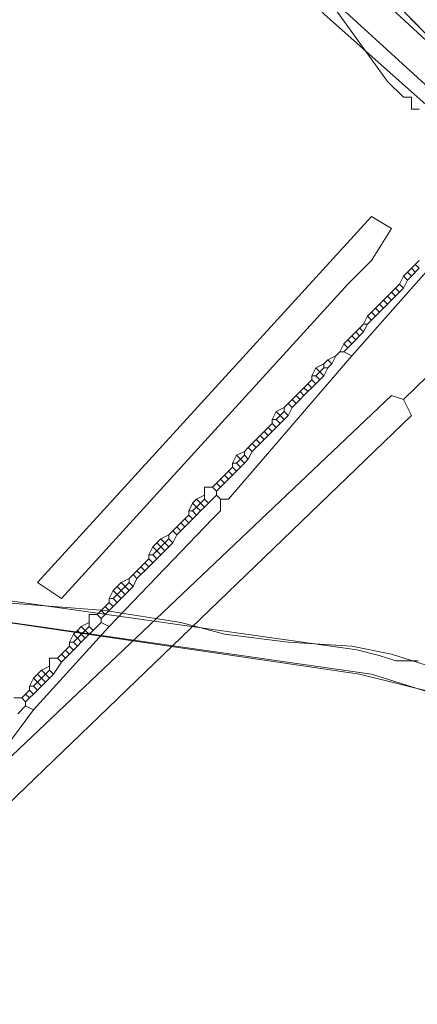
# Model space of a CAD drawing. Header units: metres. Extents: x 92810 to 93633, y 464687 to 465459.
# Tile 12 of 256: x 93091 to 93098, y 464776 to 464794. Entities that reach past the tile are written whole.
import ezdxf
from ezdxf.lldxf.tags import DXFTag

# ---------------------------------------------------------------- set-up
doc = ezdxf.new("R2010")
doc.units = ezdxf.units.M
for name, color, linetype, lineweight, transparency in [('B-OI-KL-DATA_KPN-G', 90, 'SI_B_DATA_KPN', 18, 0.4), ('B-OI-KL-DATA_LIANDER-G', 90, 'SI_B_DATA_LIANDER', 18, 0.4), ('B-OI-KL-DATA_ZIGGO BV-G', 90, 'SI_B_DATA_ZIGGO', 18, 0.4), ('B-OI-KL-ET_LS_LIANDER-G', 190, 'SI_B_ET_LS_LIANDER', 18, 0.4), ('B-OI-KL-ET_MS_LIANDER-G', 130, 'SI_B_ET_MS_LIANDER', 18, 0.4), ('B-OI-KL-GAS_LD_LIANDER-G', 30, 'SI_B_GAS_LD_LIANDER', 18, 0.4), ('B-WE-KL-DATA-G', 90, 'KL-DATA-N', 18, 0.4), ('B-WE-KL-WATER-G', 170, 'KL-WATER-N', 18, 0.4), ('B-WE-KL-WATER_MANTELBUIS-G', 170, 'CONTINUOUS', 18, 0.4)]:
    doc.layers.add(name, color=color, linetype=linetype, lineweight=lineweight, transparency=transparency)
doc.styles.get("Standard").update_dxf_attribs({"font": 'isocp.shx'})
tags = doc.linetypes.add('KL-DATA-N', pattern='A,4,-1,[101,NLCS.SHX,S=0.5,R=0,X=0,Y=0],-1,4,-1,["D",Standard,S=1,R=0,X=-0.25,Y=-0.5],-1.5', length=12.5).pattern_tags.tags
tags[18] = DXFTag(74, 10)
doc.linetypes.add('KL-WATER-N', pattern='A,7,-0.5,[168,NLCS.SHX,S=0.75,R=0,X=0.75,Y=0],-2', length=9.5)
doc.linetypes.add('SI_B_DATA_KPN', pattern='A,5,-2,["KPN",Standard,S=1.5,R=0,X=-0.51,Y=-0.75],-8', length=15)
doc.linetypes.add('SI_B_DATA_LIANDER', pattern='A,5,-2,["LI-DATA",Standard,S=1.5,R=0,X=-0.51,Y=-0.75],-11', length=18)
doc.linetypes.add('SI_B_DATA_ZIGGO', pattern='A,5,-2,["ZIGGO",Standard,S=1.5,R=0,X=-0.51,Y=-0.75],-9', length=16)
doc.linetypes.add('SI_B_ET_LS_LIANDER', pattern='A,5,-2,["LI-LS",Standard,S=1.5,R=0,X=-0.51,Y=-0.75],-10', length=17)
doc.linetypes.add('SI_B_ET_MS_LIANDER', pattern='A,5,-2,["LI-MS",Standard,S=1.5,R=0,X=-0.51,Y=-0.75],-10', length=17)
doc.linetypes.add('SI_B_GAS_LD_LIANDER', pattern='A,5,-2,["LI-G-LD",Standard,S=1.5,R=0,X=-0.51,Y=-0.75],-11', length=18)

msp = doc.modelspace()

# ---------------------------------------------------------------- linework, layer by layer
at = {"layer": 'B-OI-KL-DATA_KPN-G', "flags": 128}
msp.add_lwpolyline([(93096.321, 464794.536), (93096.321, 464794.321), (93096.464, 464794.321), (93096.679, 464793.893), (93096.821, 464793.893), (93097.75, 464792.607), (93098.036, 464792.321), (93098.179, 464792.321), (93098.179, 464792.107), (93098.321, 464792.107)], dxfattribs=at)
at = {"layer": 'B-OI-KL-DATA_LIANDER-G', "flags": 128}
for points in [[(93060.893, 464772.393), (93066.607, 464777.607), (93067.464, 464778.25), (93069.25, 464779.393), (93069.821, 464779.679), (93073.036, 464781.107), (93075.25, 464781.75), (93076.321, 464781.964), (93082.464, 464783.25), (93083.964, 464783.464), (93085.25, 464783.607), (93089.25, 464783.607), (93089.679, 464783.536), (93090.821, 464783.25), (93092.679, 464783.107), (93094.036, 464782.893), (93094.821, 464782.679), (93095.964, 464782.536), (93097.107, 464782.464), (93097.821, 464782.321), (93099.179, 464781.893), (93099.607, 464781.821), (93101.036, 464781.607), (93102.107, 464781.321), (93108.179, 464779.679), (93113.536, 464777.321), (93114.679, 464776.75), (93117.393, 464775.179), (93119.893, 464773.536), (93121.107, 464772.679), (93121.821, 464772.036), (93126.821, 464767.607), (93126.821, 464767.464)], [(93126.821, 464767.464), (93126.679, 464767.179), (93121.607, 464771.536), (93120.821, 464772.393), (93116.893, 464774.964), (93113.464, 464776.893), (93107.893, 464779.321), (93097.25, 464781.964), (93089.464, 464783.107), (93087.107, 464783.179), (93082.393, 464782.75), (93074.321, 464781.036), (93072.321, 464780.393), (93070.036, 464779.321), (93067.464, 464777.679), (93066.036, 464776.536), (93061.821, 464772.536), (93061.179, 464772.107), (93060.964, 464772.107), (93060.893, 464772.179)]]:
    msp.add_lwpolyline(points, dxfattribs=at)
at = {"layer": 'B-OI-KL-DATA_ZIGGO BV-G', "flags": 128}
for points in [[(93093.892, 464798.107), (93110.974, 464780.659)], [(93094.904, 464797.074), (93103.919, 464787.865)]]:
    msp.add_lwpolyline(points, dxfattribs=at)
at = {"layer": 'B-OI-KL-ET_LS_LIANDER-G'}
for p, q in [((93099.893, 464790.821), (93097.107, 464787.679)), ((93091.464, 464783.607), (93097.464, 464790.179)), ((93097.464, 464790.179), (93097.821, 464789.964)), ((93097.821, 464789.964), (93097.464, 464789.393)), ((93098.036, 464786.893), (93101.107, 464789.893)), ((93097.464, 464789.393), (93097.036, 464788.964)), ((93098.321, 464789.393), (93098.179, 464789.25)), ((93098.25, 464789.321), (93098.321, 464789.25)), ((93098.036, 464789.107), (93097.964, 464788.964)), ((93098.107, 464789.179), (93098.036, 464789.107)), ((93098.036, 464789.107), (93098.107, 464789.036)), ((93098.179, 464789.25), (93098.107, 464789.179)), ((93098.107, 464789.179), (93098.179, 464789.107)), ((93098.179, 464789.107), (93098.107, 464789.036)), ((93098.179, 464789.25), (93098.25, 464789.179)), ((93098.321, 464789.25), (93098.179, 464789.107)), ((93097.036, 464788.964), (93091.893, 464783.321)), ((93097.964, 464788.964), (93097.893, 464788.893)), ((93097.964, 464788.964), (93098.036, 464788.893)), ((93098.107, 464789.036), (93098.036, 464788.893)), ((93097.821, 464788.821), (93097.679, 464788.679)), ((93097.75, 464788.75), (93097.821, 464788.679)), ((93097.893, 464788.893), (93097.821, 464788.821)), ((93097.821, 464788.821), (93097.893, 464788.75)), ((93097.893, 464788.75), (93097.821, 464788.679)), ((93097.893, 464788.893), (93097.964, 464788.821)), ((93097.964, 464788.821), (93097.893, 464788.75)), ((93098.036, 464788.893), (93097.964, 464788.821)), ((93097.607, 464788.607), (93097.536, 464788.536)), ((93097.679, 464788.679), (93097.607, 464788.607)), ((93097.607, 464788.607), (93097.679, 464788.536)), ((93097.679, 464788.679), (93097.75, 464788.607)), ((93097.821, 464788.679), (93097.679, 464788.536)), ((93097.393, 464788.393), (93097.321, 464788.25)), ((93097.464, 464788.464), (93097.393, 464788.393)), ((93097.393, 464788.393), (93097.464, 464788.321)), ((93097.536, 464788.536), (93097.464, 464788.464)), ((93097.464, 464788.464), (93097.536, 464788.393)), ((93097.536, 464788.393), (93097.464, 464788.321)), ((93097.536, 464788.536), (93097.607, 464788.464)), ((93097.607, 464788.464), (93097.536, 464788.393)), ((93097.679, 464788.536), (93097.607, 464788.464)), ((93097.321, 464788.25), (93097.179, 464788.107)), ((93097.321, 464788.25), (93097.393, 464788.25)), ((93097.393, 464788.25), (93097.321, 464788.107)), ((93097.464, 464788.321), (93097.393, 464788.25)), ((93097.107, 464788.036), (93097.036, 464787.964)), ((93097.179, 464788.107), (93097.107, 464788.036)), ((93097.107, 464788.036), (93097.179, 464787.964)), ((93097.179, 464788.107), (93097.25, 464788.036)), ((93097.25, 464788.036), (93097.179, 464787.964)), ((93097.25, 464788.179), (93097.321, 464788.107)), ((93097.321, 464788.107), (93097.25, 464788.036)), ((93096.964, 464787.893), (93096.893, 464787.75)), ((93097.036, 464787.964), (93096.964, 464787.893)), ((93096.964, 464787.893), (93097.036, 464787.821)), ((93097.036, 464787.964), (93097.107, 464787.893)), ((93097.107, 464787.893), (93097.036, 464787.821)), ((93097.179, 464787.964), (93097.107, 464787.893)), ((93097.107, 464787.679), (93094.893, 464785.107)), ((93096.821, 464787.679), (93096.679, 464787.607)), ((93096.821, 464787.679), (93096.75, 464787.536)), ((93096.893, 464787.75), (93096.821, 464787.679)), ((93096.893, 464787.75), (93096.964, 464787.75)), ((93097.036, 464787.821), (93096.964, 464787.75)), ((93096.964, 464787.75), (93097.107, 464787.679)), ((93096.607, 464787.536), (93096.464, 464787.464)), ((93096.679, 464787.607), (93096.607, 464787.536)), ((93096.607, 464787.536), (93096.607, 464787.464)), ((93096.679, 464787.607), (93096.75, 464787.536)), ((93096.75, 464787.536), (93096.679, 464787.464)), ((93096.464, 464787.464), (93096.393, 464787.321)), ((93096.393, 464787.321), (93096.464, 464787.321)), ((93096.393, 464787.321), (93096.393, 464787.25)), ((93096.464, 464787.464), (93096.536, 464787.393)), ((93096.536, 464787.393), (93096.464, 464787.321)), ((93096.464, 464787.321), (93096.536, 464787.25)), ((93096.607, 464787.464), (93096.536, 464787.393)), ((93096.536, 464787.393), (93096.607, 464787.321)), ((93096.607, 464787.321), (93096.536, 464787.25)), ((93096.607, 464787.464), (93096.679, 464787.464)), ((93096.679, 464787.464), (93096.607, 464787.321)), ((93096.321, 464787.179), (93096.179, 464787.036)), ((93096.393, 464787.25), (93096.321, 464787.179)), ((93096.321, 464787.179), (93096.393, 464787.107)), ((93096.393, 464787.25), (93096.464, 464787.179)), ((93096.464, 464787.179), (93096.393, 464787.107)), ((93096.536, 464787.25), (93096.464, 464787.179)), ((93096.179, 464787.036), (93096.107, 464786.964)), ((93096.179, 464787.036), (93096.25, 464786.964)), ((93096.25, 464787.107), (93096.321, 464787.036)), ((93096.321, 464787.036), (93096.25, 464786.964)), ((93096.393, 464787.107), (93096.321, 464787.036)), ((93097.821, 464786.964), (93090.893, 464780.393)), ((93095.964, 464786.821), (93095.893, 464786.75)), ((93096.036, 464786.893), (93095.964, 464786.821)), ((93095.964, 464786.821), (93096.036, 464786.75)), ((93096.107, 464786.964), (93096.036, 464786.893)), ((93096.036, 464786.893), (93096.107, 464786.821)), ((93096.107, 464786.821), (93096.036, 464786.75)), ((93096.107, 464786.964), (93096.179, 464786.893)), ((93096.179, 464786.893), (93096.107, 464786.821)), ((93096.25, 464786.964), (93096.179, 464786.893)), ((93098.036, 464786.893), (93097.821, 464786.964)), ((93098.036, 464786.893), (93098.179, 464786.607)), ((93095.75, 464786.679), (93095.679, 464786.536)), ((93095.893, 464786.75), (93095.75, 464786.679)), ((93095.75, 464786.679), (93095.821, 464786.607)), ((93095.893, 464786.679), (93095.821, 464786.607)), ((93095.893, 464786.75), (93095.893, 464786.679)), ((93095.893, 464786.679), (93095.964, 464786.607)), ((93096.036, 464786.75), (93095.964, 464786.607)), ((93098.179, 464786.607), (93086.607, 464775.464)), ((93095.679, 464786.464), (93095.607, 464786.393)), ((93095.679, 464786.536), (93095.75, 464786.536)), ((93095.679, 464786.536), (93095.679, 464786.464)), ((93095.679, 464786.464), (93095.75, 464786.393)), ((93095.821, 464786.464), (93095.679, 464786.321)), ((93095.821, 464786.607), (93095.75, 464786.536)), ((93095.75, 464786.536), (93095.821, 464786.464)), ((93095.821, 464786.607), (93095.893, 464786.536)), ((93095.893, 464786.536), (93095.821, 464786.464)), ((93095.964, 464786.607), (93095.893, 464786.536)), ((93095.536, 464786.321), (93095.464, 464786.25)), ((93095.607, 464786.393), (93095.536, 464786.321)), ((93095.536, 464786.321), (93095.607, 464786.25)), ((93095.607, 464786.393), (93095.679, 464786.321)), ((93095.679, 464786.321), (93095.607, 464786.25)), ((93095.321, 464786.107), (93095.25, 464786.036)), ((93095.393, 464786.179), (93095.321, 464786.107)), ((93095.321, 464786.107), (93095.393, 464786.036)), ((93095.464, 464786.25), (93095.393, 464786.179)), ((93095.393, 464786.179), (93095.464, 464786.107)), ((93095.464, 464786.107), (93095.393, 464786.036)), ((93095.464, 464786.25), (93095.536, 464786.179)), ((93095.536, 464786.179), (93095.464, 464786.107)), ((93095.607, 464786.25), (93095.536, 464786.179)), ((93095.179, 464785.964), (93095.036, 464785.893)), ((93095.25, 464786.036), (93095.179, 464785.964)), ((93095.179, 464785.964), (93095.179, 464785.893)), ((93095.25, 464786.036), (93095.321, 464785.964)), ((93095.321, 464785.964), (93095.25, 464785.821)), ((93095.393, 464786.036), (93095.321, 464785.964)), ((93095.036, 464785.893), (93094.964, 464785.75)), ((93094.964, 464785.75), (93095.036, 464785.75)), ((93094.964, 464785.75), (93094.964, 464785.679)), ((93095.036, 464785.893), (93095.107, 464785.821)), ((93095.107, 464785.821), (93095.036, 464785.75)), ((93095.036, 464785.75), (93095.107, 464785.679)), ((93095.179, 464785.893), (93095.107, 464785.821)), ((93095.107, 464785.821), (93095.179, 464785.75)), ((93095.179, 464785.75), (93095.107, 464785.679)), ((93095.179, 464785.893), (93095.25, 464785.821)), ((93095.25, 464785.821), (93095.179, 464785.75)), ((93094.893, 464785.607), (93094.821, 464785.536)), ((93094.964, 464785.679), (93094.893, 464785.607)), ((93094.893, 464785.607), (93094.964, 464785.536)), ((93094.964, 464785.679), (93095.036, 464785.607)), ((93095.036, 464785.607), (93094.964, 464785.536)), ((93095.107, 464785.679), (93095.036, 464785.607)), ((93094.679, 464785.393), (93094.607, 464785.321)), ((93094.75, 464785.464), (93094.679, 464785.393)), ((93094.679, 464785.393), (93094.75, 464785.321)), ((93094.821, 464785.393), (93094.679, 464785.25)), ((93094.821, 464785.536), (93094.75, 464785.464)), ((93094.75, 464785.464), (93094.821, 464785.393)), ((93094.821, 464785.536), (93094.893, 464785.464)), ((93094.893, 464785.464), (93094.821, 464785.393)), ((93094.964, 464785.536), (93094.893, 464785.464)), ((93094.607, 464785.321), (93094.464, 464785.321)), ((93094.464, 464785.321), (93094.464, 464785.107)), ((93094.607, 464785.321), (93094.679, 464785.25)), ((93094.679, 464785.25), (93094.679, 464785.179)), ((93094.25, 464785.036), (93094.179, 464784.893)), ((93094.321, 464785.107), (93094.25, 464785.036)), ((93094.25, 464785.036), (93094.321, 464784.964)), ((93094.464, 464785.179), (93094.321, 464785.107)), ((93094.321, 464785.107), (93094.393, 464785.036)), ((93094.393, 464785.036), (93094.321, 464784.964)), ((93094.464, 464785.107), (93094.393, 464785.036)), ((93094.393, 464785.036), (93094.464, 464784.964)), ((93094.464, 464785.107), (93094.536, 464785.036)), ((93094.536, 464785.036), (93094.464, 464784.964)), ((93094.679, 464785.179), (93094.536, 464785.036)), ((93094.679, 464785.179), (93094.75, 464785.107)), ((93094.893, 464785.107), (93094.75, 464785.107)), ((93094.75, 464785.107), (93094.75, 464784.893)), ((93094.179, 464784.893), (93094.25, 464784.893)), ((93094.179, 464784.893), (93094.179, 464784.821)), ((93094.321, 464784.964), (93094.25, 464784.893)), ((93094.25, 464784.893), (93094.321, 464784.821)), ((93094.321, 464784.964), (93094.393, 464784.893)), ((93094.393, 464784.893), (93094.321, 464784.821)), ((93094.464, 464784.964), (93094.393, 464784.893)), ((93094.75, 464784.893), (93094.607, 464784.75)), ((93094.607, 464784.75), (93092.75, 464782.821)), ((93094.036, 464784.679), (93093.964, 464784.607)), ((93094.107, 464784.75), (93094.036, 464784.679)), ((93094.036, 464784.679), (93094.107, 464784.607)), ((93094.179, 464784.821), (93094.107, 464784.75)), ((93094.107, 464784.75), (93094.179, 464784.679)), ((93094.179, 464784.679), (93094.107, 464784.607)), ((93094.179, 464784.821), (93094.25, 464784.75)), ((93094.321, 464784.821), (93094.179, 464784.679)), ((93093.893, 464784.536), (93093.821, 464784.464)), ((93093.964, 464784.607), (93093.893, 464784.536)), ((93093.893, 464784.536), (93093.964, 464784.464)), ((93093.964, 464784.607), (93094.036, 464784.536)), ((93094.036, 464784.536), (93093.964, 464784.464)), ((93094.107, 464784.607), (93094.036, 464784.536)), ((93093.607, 464784.321), (93093.536, 464784.25)), ((93093.679, 464784.393), (93093.607, 464784.321)), ((93093.607, 464784.321), (93093.679, 464784.25)), ((93093.821, 464784.464), (93093.679, 464784.393)), ((93093.679, 464784.393), (93093.821, 464784.25)), ((93093.821, 464784.393), (93093.679, 464784.25)), ((93093.821, 464784.464), (93093.821, 464784.393)), ((93093.821, 464784.393), (93093.893, 464784.321)), ((93093.893, 464784.321), (93093.821, 464784.25)), ((93093.964, 464784.464), (93093.893, 464784.321)), ((93093.536, 464784.25), (93093.464, 464784.107)), ((93093.536, 464784.25), (93093.607, 464784.179)), ((93093.607, 464784.179), (93093.536, 464784.107)), ((93093.679, 464784.25), (93093.607, 464784.179)), ((93093.607, 464784.179), (93093.679, 464784.107)), ((93093.679, 464784.25), (93093.75, 464784.179)), ((93093.821, 464784.25), (93093.679, 464784.107)), ((93093.393, 464783.964), (93093.321, 464783.893)), ((93093.464, 464784.036), (93093.393, 464783.964)), ((93093.393, 464783.964), (93093.464, 464783.893)), ((93093.464, 464784.107), (93093.536, 464784.107)), ((93093.464, 464784.107), (93093.464, 464784.036)), ((93093.464, 464784.036), (93093.536, 464783.964)), ((93093.536, 464783.964), (93093.464, 464783.893)), ((93093.536, 464784.107), (93093.607, 464784.036)), ((93093.607, 464784.036), (93093.536, 464783.964)), ((93093.679, 464784.107), (93093.607, 464784.036)), ((93093.321, 464783.893), (93093.179, 464783.75)), ((93093.25, 464783.821), (93093.321, 464783.75)), ((93093.321, 464783.893), (93093.393, 464783.821)), ((93093.393, 464783.821), (93093.321, 464783.75)), ((93093.464, 464783.893), (93093.393, 464783.821)), ((93093.107, 464783.679), (93092.964, 464783.607)), ((93093.179, 464783.75), (93093.107, 464783.679)), ((93093.107, 464783.679), (93093.107, 464783.607)), ((93093.179, 464783.75), (93093.25, 464783.679)), ((93093.25, 464783.679), (93093.179, 464783.536)), ((93093.321, 464783.75), (93093.25, 464783.679)), ((93091.893, 464783.321), (93091.464, 464783.607)), ((93092.821, 464783.464), (93092.75, 464783.321)), ((93092.893, 464783.536), (93092.821, 464783.464)), ((93092.821, 464783.464), (93092.893, 464783.393)), ((93092.964, 464783.607), (93092.893, 464783.536)), ((93092.893, 464783.536), (93092.964, 464783.464)), ((93092.964, 464783.464), (93092.893, 464783.393)), ((93092.964, 464783.607), (93093.036, 464783.536)), ((93093.036, 464783.536), (93092.964, 464783.464)), ((93092.964, 464783.464), (93093.036, 464783.393)), ((93093.107, 464783.607), (93093.036, 464783.536)), ((93093.036, 464783.536), (93093.107, 464783.464)), ((93093.107, 464783.464), (93093.036, 464783.393)), ((93093.107, 464783.607), (93093.179, 464783.536)), ((93093.179, 464783.536), (93093.107, 464783.464)), ((93092.75, 464783.321), (93092.821, 464783.321)), ((93092.75, 464783.321), (93092.75, 464783.25)), ((93092.893, 464783.393), (93092.821, 464783.321)), ((93092.821, 464783.321), (93092.893, 464783.25)), ((93092.893, 464783.393), (93092.964, 464783.321)), ((93092.964, 464783.321), (93092.893, 464783.25)), ((93093.036, 464783.393), (93092.964, 464783.321)), ((93092.607, 464783.107), (93092.536, 464783.036)), ((93092.679, 464783.179), (93092.607, 464783.107)), ((93092.607, 464783.107), (93092.679, 464783.036)), ((93092.75, 464783.25), (93092.679, 464783.179)), ((93092.679, 464783.179), (93092.75, 464783.107)), ((93092.821, 464783.179), (93092.679, 464783.036)), ((93092.75, 464783.25), (93092.821, 464783.179)), ((93092.893, 464783.25), (93092.821, 464783.179)), ((93092.536, 464783.036), (93092.393, 464783.036)), ((93092.393, 464783.036), (93092.393, 464782.821)), ((93092.536, 464783.036), (93092.607, 464782.964)), ((93092.679, 464783.036), (93092.607, 464782.964)), ((93092.607, 464782.964), (93092.607, 464782.893)), ((93092.75, 464782.821), (93091.393, 464781.321)), ((93092.179, 464782.75), (93092.107, 464782.679)), ((93092.25, 464782.821), (93092.179, 464782.75)), ((93092.179, 464782.75), (93092.321, 464782.607)), ((93092.321, 464782.75), (93092.179, 464782.607)), ((93092.393, 464782.893), (93092.25, 464782.821)), ((93092.25, 464782.821), (93092.321, 464782.75)), ((93092.393, 464782.821), (93092.321, 464782.75)), ((93092.321, 464782.75), (93092.393, 464782.679)), ((93092.393, 464782.821), (93092.464, 464782.75)), ((93092.464, 464782.75), (93092.393, 464782.679)), ((93092.607, 464782.893), (93092.464, 464782.75)), ((93092.607, 464782.893), (93092.75, 464782.821)), ((93092.107, 464782.679), (93092.036, 464782.536)), ((93092.107, 464782.679), (93092.179, 464782.607)), ((93092.179, 464782.607), (93092.107, 464782.536)), ((93092.179, 464782.607), (93092.25, 464782.536)), ((93092.321, 464782.607), (93092.25, 464782.536)), ((93092.393, 464782.679), (93092.321, 464782.607)), ((93091.964, 464782.393), (93091.893, 464782.321)), ((93092.036, 464782.464), (93091.964, 464782.393)), ((93091.964, 464782.393), (93092.036, 464782.321)), ((93092.036, 464782.536), (93092.107, 464782.536)), ((93092.036, 464782.536), (93092.036, 464782.464)), ((93092.036, 464782.464), (93092.107, 464782.393)), ((93092.107, 464782.393), (93092.036, 464782.321)), ((93092.107, 464782.536), (93092.179, 464782.464)), ((93092.179, 464782.464), (93092.107, 464782.393)), ((93092.25, 464782.536), (93092.179, 464782.464)), ((93091.821, 464782.25), (93091.679, 464782.25)), ((93091.679, 464782.25), (93091.679, 464782.036)), ((93091.893, 464782.321), (93091.821, 464782.25)), ((93091.821, 464782.25), (93091.893, 464782.179)), ((93091.893, 464782.321), (93091.964, 464782.25)), ((93091.964, 464782.25), (93091.893, 464782.179)), ((93092.036, 464782.321), (93091.964, 464782.25)), ((93091.536, 464782.036), (93091.464, 464781.964)), ((93091.679, 464782.107), (93091.536, 464782.036)), ((93091.536, 464782.036), (93091.607, 464781.964)), ((93091.679, 464782.036), (93091.607, 464781.964)), ((93091.679, 464782.036), (93091.75, 464781.964)), ((93091.893, 464782.179), (93091.75, 464781.964)), ((93091.393, 464781.893), (93091.321, 464781.75)), ((93091.464, 464781.964), (93091.393, 464781.893)), ((93091.393, 464781.893), (93091.464, 464781.821)), ((93091.464, 464781.964), (93091.536, 464781.893)), ((93091.536, 464781.893), (93091.464, 464781.821)), ((93091.607, 464781.964), (93091.536, 464781.893)), ((93091.536, 464781.893), (93091.607, 464781.821)), ((93091.607, 464781.964), (93091.679, 464781.893)), ((93091.679, 464781.893), (93091.607, 464781.821)), ((93091.75, 464781.964), (93091.679, 464781.893)), ((93091.321, 464781.679), (93091.179, 464781.536)), ((93091.321, 464781.75), (93091.393, 464781.75)), ((93091.321, 464781.75), (93091.321, 464781.679)), ((93091.321, 464781.679), (93091.393, 464781.607)), ((93091.464, 464781.821), (93091.393, 464781.75)), ((93091.393, 464781.75), (93091.464, 464781.679)), ((93091.464, 464781.679), (93091.393, 464781.607)), ((93091.464, 464781.821), (93091.536, 464781.75)), ((93091.536, 464781.75), (93091.464, 464781.679)), ((93091.607, 464781.821), (93091.536, 464781.75)), ((93091.179, 464781.536), (93091.036, 464781.536)), ((93091.179, 464781.536), (93091.25, 464781.464)), ((93091.25, 464781.607), (93091.321, 464781.536)), ((93091.321, 464781.536), (93091.25, 464781.464)), ((93091.393, 464781.607), (93091.321, 464781.536)), ((93091.393, 464781.321), (93090.75, 464780.464)), ((93091.25, 464781.393), (93091.107, 464781.25)), ((93091.25, 464781.464), (93091.25, 464781.393)), ((93091.25, 464781.393), (93091.393, 464781.321))]:
    msp.add_line(p, q, dxfattribs=at)
at = {"layer": 'B-OI-KL-ET_MS_LIANDER-G', "flags": 128}
msp.add_lwpolyline([(93089.964, 464783.036), (93097.464, 464781.964), (93098.607, 464781.607), (93100.321, 464781.25), (93102.464, 464780.821), (93103.75, 464780.464), (93107.607, 464779.464), (93107.964, 464779.321), (93112.464, 464777.393), (93114.107, 464776.607), (93114.393, 464776.464)], dxfattribs=at)
at = {"layer": 'B-OI-KL-GAS_LD_LIANDER-G', "flags": 128}
for points in [[(93094.464, 464797.036), (93095.607, 464796.107), (93095.607, 464795.964), (93103.893, 464788.321), (93104.107, 464788.036)], [(93093.964, 464796.75), (93093.964, 464796.607), (93094.179, 464796.536), (93094.321, 464796.321), (93096.607, 464793.821), (93103.679, 464787.536), (93103.75, 464787.536), (93104.107, 464788.036)]]:
    msp.add_lwpolyline(points, dxfattribs=at)
at = {"layer": 'B-WE-KL-DATA-G'}
msp.add_lwpolyline([(93089.4, 464783.5), (93097.2, 464782.4), (93097.6, 464782.3), (93097.9, 464782.2), (93098.3, 464782.2)], dxfattribs=at)
at = {"layer": 'B-WE-KL-WATER-G'}
msp.add_lwpolyline([(93081.451, 464814.16), (93085.167, 464808.706), (93087.871, 464804.31), (93092.029, 464799.161), (93094.169, 464796.844), (93096.519, 464794.299), (93100.883, 464790.314), (93112.364, 464779.829), (93113.496, 464778.796), (93121.971, 464772.912), (93128.273, 464767.551), (93134.099, 464762.596), (93135.059, 464761.795), (93136.018, 464760.993)], dxfattribs=at)
at = {"layer": 'B-WE-KL-WATER_MANTELBUIS-G'}
msp.add_lwpolyline([(93081.451, 464814.16), (93085.167, 464808.706), (93087.871, 464804.31), (93092.029, 464799.161), (93094.169, 464796.844), (93096.519, 464794.299), (93100.883, 464790.314), (93112.364, 464779.829), (93113.496, 464778.796), (93121.971, 464772.912), (93128.273, 464767.551), (93134.099, 464762.596), (93135.059, 464761.795), (93136.018, 464760.993)], dxfattribs=at)

doc.saveas('drawing.dxf')
